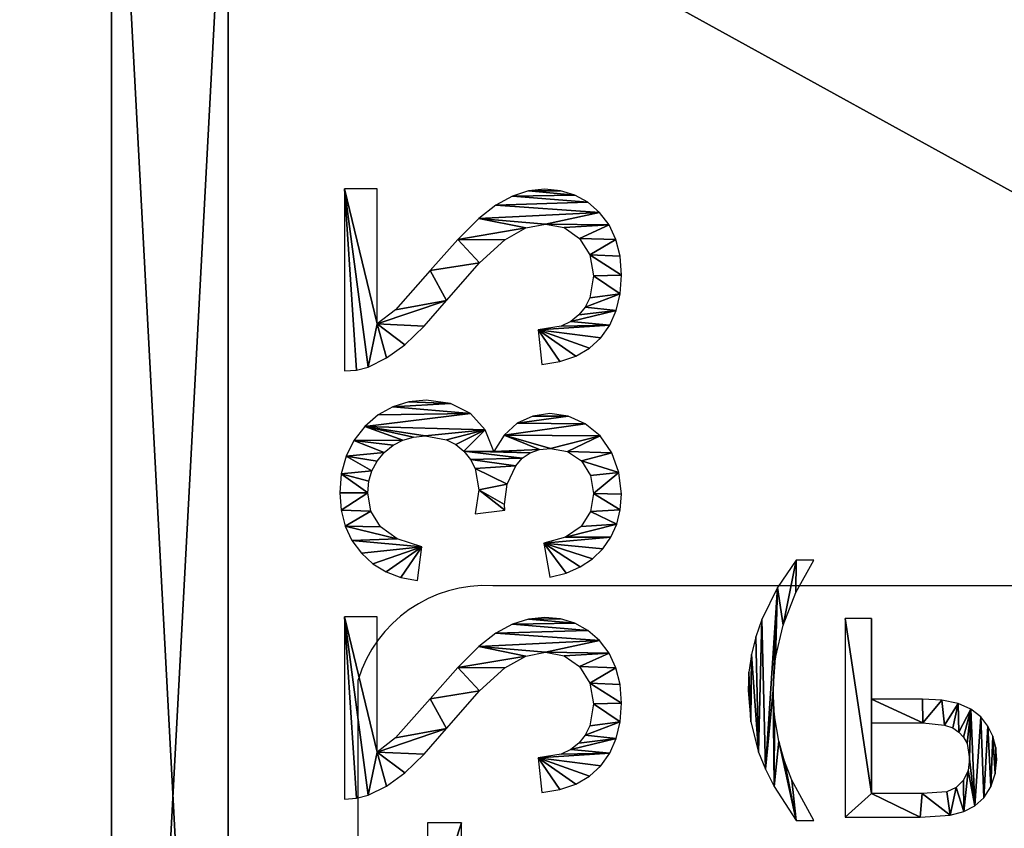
# Model space of a CAD drawing. Header units: millimetres. Extents: x 72 to 150.5, y 81.2 to 131.3.
# Tile 243 of 256: x 99.6 to 108, y 114.5 to 121.5. Entities that reach past the tile are written whole.
import ezdxf

# ---------------------------------------------------------------- set-up
doc = ezdxf.new("R2010")
doc.units = ezdxf.units.MM

# ---------------------------------------------------------------- blocks, each defined once
blk = doc.blocks.new('Group#6')
at = {"color": 250}
for p, q in [((9, 33, 16.5), (9, 0, 16.5)), ((9, 33), (9, 0))]:
    blk.add_line(p, q, dxfattribs=at)
mesh = blk.add_polyface(dxfattribs=at)
corners = [(9, 0, 16.5), (0.2, 33, 16.5), (0.2, 0, 16.5), (9, 33, 16.5)]
mesh.append_faces([[corners[k] for k in face] for face in [(0, 1, 2), (1, 0, 3)]], dxfattribs={"vtx0": -1, "color": 250})
mesh = blk.add_polyface(dxfattribs=at)
corners = [(9, 33), (0.2, 0), (0.2, 33), (9, 0)]
mesh.append_faces([[corners[k] for k in face] for face in [(0, 1, 2), (1, 0, 3)]], dxfattribs={"vtx0": -1, "color": 250})
mesh = blk.add_polyface(dxfattribs=at)
corners = [(9, 33), (9, 0, 16.5), (9, 0), (9, 33, 16.5)]
mesh.append_faces([[corners[k] for k in face] for face in [(0, 1, 2), (1, 0, 3)]], dxfattribs={"vtx0": -1, "color": 250})
blk = doc.blocks.new('RS-232')
for p, q in [((6.1703, 2.313, 0.012), (6.2958, 2.3676, 0.012)), ((6.2958, 2.3676, 0.012), (6.4383, 2.4004, 0.012)), ((6.4383, 2.4004, 0.012), (6.598, 2.4113, 0.012)), ((6.598, 2.4113, 0.012), (6.759, 2.3995, 0.012)), ((6.759, 2.3995, 0.012), (6.9022, 2.3642, 0.012)), ((6.9022, 2.3642, 0.012), (7.0278, 2.3053, 0.012)), ((8.0194, 2.3212, 0.012), (8.1308, 2.3712, 0.012)), ((8.1308, 2.3712, 0.012), (8.2536, 2.4013, 0.012)), ((8.2536, 2.4013, 0.012), (8.3879, 2.4113, 0.012)), ((8.3879, 2.4113, 0.012), (8.5734, 2.3905, 0.012)), ((8.5734, 2.3905, 0.012), (8.7437, 2.3284, 0.012)), ((9.8371, 2.313, 0.012), (9.9626, 2.3676, 0.012)), ((9.9626, 2.3676, 0.012), (10.1051, 2.4004, 0.012)), ((10.1051, 2.4004, 0.012), (10.2648, 2.4113, 0.012)), ((10.2648, 2.4113, 0.012), (10.4258, 2.3995, 0.012)), ((10.4258, 2.3995, 0.012), (10.569, 2.3642, 0.012)), ((10.569, 2.3642, 0.012), (10.6946, 2.3053, 0.012)), ((6.062, 2.2366, 0.012), (6.1703, 2.313, 0.012)), ((7.0278, 2.3053, 0.012), (7.1356, 2.2229, 0.012)), ((7.9195, 2.2511, 0.012), (8.0194, 2.3212, 0.012)), ((8.7437, 2.3284, 0.012), (8.8871, 2.2304, 0.012)), ((9.7288, 2.2366, 0.012), (9.8371, 2.313, 0.012)), ((10.6946, 2.3053, 0.012), (10.8024, 2.2229, 0.012)), ((5.9727, 2.1394, 0.012), (6.062, 2.2366, 0.012)), ((7.1356, 2.2229, 0.012), (7.2222, 2.1231, 0.012)), ((7.8338, 2.1628, 0.012), (7.9195, 2.2511, 0.012)), ((8.8871, 2.2304, 0.012), (8.9924, 2.1022, 0.012)), ((9.6395, 2.1394, 0.012), (9.7288, 2.2366, 0.012)), ((10.8024, 2.2229, 0.012), (10.889, 2.1231, 0.012)), ((5.9046, 2.0223, 0.012), (5.9727, 2.1394, 0.012)), ((6.4032, 2.14, 0.012), (6.3247, 2.1008, 0.012)), ((6.5915, 2.1714, 0.012), (6.4032, 2.14, 0.012)), ((6.7708, 2.1419, 0.012), (6.5915, 2.1714, 0.012)), ((6.9127, 2.0531, 0.012), (6.7708, 2.1419, 0.012)), ((7.2222, 2.1231, 0.012), (7.2841, 2.0121, 0.012)), ((7.765, 2.0581, 0.012), (7.8338, 2.1628, 0.012)), ((8.2394, 2.1465, 0.012), (8.1127, 2.0668, 0.012)), ((8.3944, 2.173, 0.012), (8.2394, 2.1465, 0.012)), ((8.5493, 2.1469, 0.012), (8.3944, 2.173, 0.012)), ((8.6728, 2.0684, 0.012), (8.5493, 2.1469, 0.012)), ((9.5714, 2.0223, 0.012), (9.6395, 2.1394, 0.012)), ((10.07, 2.14, 0.012), (9.9915, 2.1008, 0.012)), ((10.2584, 2.1714, 0.012), (10.07, 2.14, 0.012)), ((10.4376, 2.1419, 0.012), (10.2584, 2.1714, 0.012)), ((10.5795, 2.0531, 0.012), (10.4376, 2.1419, 0.012)), ((10.889, 2.1231, 0.012), (10.9509, 2.0121, 0.012)), ((6.2567, 2.0459, 0.012), (6.2017, 1.9771, 0.012)), ((6.3247, 2.1008, 0.012), (6.2567, 2.0459, 0.012)), ((7.005, 1.9213, 0.012), (6.9127, 2.0531, 0.012)), ((7.7131, 1.9371, 0.012), (7.765, 2.0581, 0.012)), ((8.1127, 2.0668, 0.012), (8.0201, 1.934, 0.012)), ((8.7537, 1.9501, 0.012), (8.6728, 2.0684, 0.012)), ((8.9924, 2.1022, 0.012), (9.0569, 1.9545, 0.012)), ((9.9235, 2.0459, 0.012), (9.8685, 1.9771, 0.012)), ((9.9915, 2.1008, 0.012), (9.9235, 2.0459, 0.012)), ((10.6718, 1.9213, 0.012), (10.5795, 2.0531, 0.012)), ((5.8576, 1.8855, 0.012), (5.9046, 2.0223, 0.012)), ((6.2017, 1.9771, 0.012), (6.1622, 1.8962, 0.012)), ((7.2841, 2.0121, 0.012), (7.3212, 1.8897, 0.012)), ((8.7807, 1.8044, 0.012), (8.7537, 1.9501, 0.012)), ((9.0569, 1.9545, 0.012), (9.0785, 1.798, 0.012)), ((9.5244, 1.8855, 0.012), (9.5714, 2.0223, 0.012)), ((9.8685, 1.9771, 0.012), (9.829, 1.8962, 0.012)), ((10.9509, 2.0121, 0.012), (10.988, 1.8897, 0.012)), ((5.8318, 1.7288, 0.012), (5.8576, 1.8855, 0.012)), ((6.1622, 1.8962, 0.012), (6.1296, 1.6982, 0.012)), ((7.0358, 1.7626, 0.012), (7.005, 1.9213, 0.012)), ((7.3212, 1.8897, 0.012), (7.3336, 1.7561, 0.012)), ((7.6781, 1.7996, 0.012), (7.7131, 1.9371, 0.012)), ((8.0201, 1.934, 0.012), (7.9678, 1.7481, 0.012)), ((9.4986, 1.7288, 0.012), (9.5244, 1.8855, 0.012)), ((9.829, 1.8962, 0.012), (9.7964, 1.6982, 0.012)), ((10.7026, 1.7626, 0.012), (10.6718, 1.9213, 0.012)), ((10.988, 1.8897, 0.012), (11.0004, 1.7561, 0.012)), ((7.9678, 1.7481, 0.012), (7.6781, 1.7996, 0.012)), ((8.7714, 1.7104, 0.012), (8.7807, 1.8044, 0.012)), ((9.0785, 1.798, 0.012), (9.0579, 1.6519, 0.012)), ((6.1296, 1.6982, 0.012), (5.8318, 1.7288, 0.012)), ((7.002, 1.5934, 0.012), (7.0358, 1.7626, 0.012)), ((7.3336, 1.7561, 0.012), (7.3191, 1.6157, 0.012)), ((8.7437, 1.6294, 0.012), (8.7714, 1.7104, 0.012)), ((9.7964, 1.6982, 0.012), (9.4986, 1.7288, 0.012)), ((10.6688, 1.5934, 0.012), (10.7026, 1.7626, 0.012)), ((11.0004, 1.7561, 0.012), (10.9859, 1.6157, 0.012)), ((7.3191, 1.6157, 0.012), (7.2757, 1.4777, 0.012)), ((8.6974, 1.5615, 0.012), (8.7437, 1.6294, 0.012)), ((9.0579, 1.6519, 0.012), (8.9964, 1.5195, 0.012)), ((10.9859, 1.6157, 0.012), (10.9425, 1.4777, 0.012)), ((6.9006, 1.4141, 0.012), (7.002, 1.5934, 0.012)), ((8.6326, 1.5066, 0.012), (8.6974, 1.5615, 0.012)), ((8.9964, 1.5195, 0.012), (8.8946, 1.4068, 0.012)), ((10.5674, 1.4141, 0.012), (10.6688, 1.5934, 0.012)), ((7.2757, 1.4777, 0.012), (7.1986, 1.3372, 0.012)), ((8.2994, 1.4101, 0.012), (8.4753, 1.4342, 0.012)), ((8.4753, 1.4342, 0.012), (8.6326, 1.5066, 0.012)), ((10.9425, 1.4777, 0.012), (10.8654, 1.3372, 0.012)), ((6.703, 1.197, 0.012), (6.9006, 1.4141, 0.012)), ((8.2205, 1.159, 0.012), (8.2527, 1.4133, 0.012)), ((8.2527, 1.4133, 0.012), (8.2994, 1.4101, 0.012)), ((8.8946, 1.4068, 0.012), (8.7533, 1.3199, 0.012)), ((10.3698, 1.197, 0.012), (10.5674, 1.4141, 0.012)), ((7.1986, 1.3372, 0.012), (7.0833, 1.1895, 0.012)), ((8.7533, 1.3199, 0.012), (8.9392, 1.2457, 0.012)), ((10.8654, 1.3372, 0.012), (10.7501, 1.1895, 0.012)), ((6.3807, 0.9143, 0.012), (6.703, 1.197, 0.012)), ((7.0833, 1.1895, 0.012), (6.9044, 1.0101, 0.012)), ((8.4249, 1.1911, 0.012), (8.2205, 1.159, 0.012)), ((8.6085, 1.1588, 0.012), (8.4249, 1.1911, 0.012)), ((8.9392, 1.2457, 0.012), (9.0785, 1.1195, 0.012)), ((10.0475, 0.9143, 0.012), (10.3698, 1.197, 0.012)), ((10.7501, 1.1895, 0.012), (10.5712, 1.0101, 0.012)), ((8.6869, 1.1183, 0.012), (8.6085, 1.1588, 0.012)), ((8.7565, 1.0616, 0.012), (8.6869, 1.1183, 0.012)), ((9.0785, 1.1195, 0.012), (9.1654, 0.9483, 0.012)), ((4.6841, 1.0414, 0.012), (5.5742, 1.0414, 0.012)), ((5.5742, 1.0414, 0.012), (5.5742, 0.7501, 0.012)), ((8.8136, 0.9924, 0.012), (8.7565, 1.0616, 0.012)), ((6.9044, 1.0101, 0.012), (6.6366, 0.7742, 0.012)), ((8.8543, 0.9145, 0.012), (8.8136, 0.9924, 0.012)), ((9.1654, 0.9483, 0.012), (9.1944, 0.7388, 0.012)), ((10.5712, 1.0101, 0.012), (10.3034, 0.7742, 0.012)), ((6.162, 0.7235, 0.012), (6.3807, 0.9143, 0.012)), ((8.8869, 0.7324, 0.012), (8.8543, 0.9145, 0.012)), ((9.8288, 0.7235, 0.012), (10.0475, 0.9143, 0.012)), ((6.6366, 0.7742, 0.012), (6.3018, 0.4773, 0.012)), ((10.3034, 0.7742, 0.012), (9.9686, 0.4773, 0.012)), ((5.5742, 0.7501, 0.012), (4.6841, 0.7501, 0.012)), ((6.0016, 0.5569, 0.012), (6.162, 0.7235, 0.012)), ((7.6491, 0.6648, 0.012), (7.9388, 0.7034, 0.012)), ((7.9388, 0.7034, 0.012), (8.0062, 0.4915, 0.012)), ((8.8781, 0.632, 0.012), (8.8869, 0.7324, 0.012)), ((9.1944, 0.7388, 0.012), (9.1803, 0.5902, 0.012)), ((9.6684, 0.5569, 0.012), (9.8288, 0.7235, 0.012)), ((7.6746, 0.5243, 0.012), (7.6491, 0.6648, 0.012)), ((8.8517, 0.54, 0.012), (8.8781, 0.632, 0.012)), ((9.1803, 0.5902, 0.012), (9.138, 0.4533, 0.012)), ((5.8883, 0.4012, 0.012), (6.0016, 0.5569, 0.012)), ((7.7221, 0.3976, 0.012), (7.6746, 0.5243, 0.012)), ((8.8077, 0.4565, 0.012), (8.8517, 0.54, 0.012)), ((9.5551, 0.4012, 0.012), (9.6684, 0.5569, 0.012)), ((6.3018, 0.4773, 0.012), (6.1795, 0.3203, 0.012)), ((8.0062, 0.4915, 0.012), (8.1087, 0.3485, 0.012)), ((8.7461, 0.3815, 0.012), (8.8077, 0.4565, 0.012)), ((9.138, 0.4533, 0.012), (9.0676, 0.3282, 0.012)), ((9.9686, 0.4773, 0.012), (9.8463, 0.3203, 0.012)), ((5.8109, 0.2431, 0.012), (5.8883, 0.4012, 0.012)), ((7.7917, 0.2845, 0.012), (7.7221, 0.3976, 0.012)), ((8.1087, 0.3485, 0.012), (8.2416, 0.267, 0.012)), ((8.6717, 0.3195, 0.012), (8.7461, 0.3815, 0.012)), ((9.4777, 0.2431, 0.012), (9.5551, 0.4012, 0.012)), ((6.1795, 0.3203, 0.012), (7.3368, 0.3203, 0.012)), ((7.3368, 0.3203, 0.012), (7.3368, 0.0419, 0.012)), ((7.8833, 0.1851, 0.012), (7.7917, 0.2845, 0.012)), ((8.2416, 0.267, 0.012), (8.4008, 0.2398, 0.012)), ((8.499, 0.2487, 0.012), (8.5893, 0.2753, 0.012)), ((8.5893, 0.2753, 0.012), (8.6717, 0.3195, 0.012)), ((9.0676, 0.3282, 0.012), (8.969, 0.2149, 0.012)), ((9.8463, 0.3203, 0.012), (11.0036, 0.3203, 0.012)), ((11.0036, 0.3203, 0.012), (11.0036, 0.0419, 0.012)), ((5.7839, 0.1445, 0.012), (5.8109, 0.2431, 0.012)), ((7.9925, 0.1041, 0.012), (7.8833, 0.1851, 0.012)), ((8.4008, 0.2398, 0.012), (8.499, 0.2487, 0.012)), ((8.969, 0.2149, 0.012), (8.8489, 0.1209, 0.012)), ((9.4507, 0.1445, 0.012), (9.4777, 0.2431, 0.012)), ((5.7771, 0.0419, 0.012), (5.7839, 0.1445, 0.012)), ((8.1149, 0.0463, 0.012), (7.9925, 0.1041, 0.012)), ((8.8489, 0.1209, 0.012), (8.7139, 0.0537, 0.012)), ((9.4439, 0.0419, 0.012), (9.4507, 0.1445, 0.012)), ((7.3368, 0.0419, 0.012), (5.7771, 0.0419, 0.012)), ((8.2505, 0.0116, 0.012), (8.1149, 0.0463, 0.012)), ((8.3992, 0, 0.012), (8.2505, 0.0116, 0.012)), ((8.564, 0.0134, 0.012), (8.3992, 0, 0.012)), ((8.7139, 0.0537, 0.012), (8.564, 0.0134, 0.012)), ((11.0036, 0.0419, 0.012), (9.4439, 0.0419, 0.012))]:
    blk.add_line(p, q)
mesh = blk.add_polyface()
corners = [(5.8576, 1.8855, 0.012), (6.1296, 1.6982, 0.012), (5.8318, 1.7288, 0.012), (5.9046, 2.0223, 0.012), (5.9727, 2.1394, 0.012), (6.062, 2.2366, 0.012), (6.1703, 2.313, 0.012), (6.1622, 1.8962, 0.012), (6.2017, 1.9771, 0.012), (6.2958, 2.3676, 0.012), (6.2567, 2.0459, 0.012), (6.3247, 2.1008, 0.012), (6.4383, 2.4004, 0.012), (6.4032, 2.14, 0.012), (6.5915, 2.1714, 0.012), (6.598, 2.4113, 0.012), (6.7708, 2.1419, 0.012), (6.759, 2.3995, 0.012), (6.9022, 2.3642, 0.012), (6.9127, 2.0531, 0.012), (7.0278, 2.3053, 0.012), (7.005, 1.9213, 0.012), (7.0358, 1.7626, 0.012), (7.1356, 2.2229, 0.012), (7.0833, 1.1895, 0.012), (7.1986, 1.3372, 0.012), (7.2222, 2.1231, 0.012), (7.2757, 1.4777, 0.012), (7.2841, 2.0121, 0.012), (7.3191, 1.6157, 0.012), (7.3212, 1.8897, 0.012), (7.3336, 1.7561, 0.012), (6.3807, 0.9143, 0.012), (6.1795, 0.3203, 0.012), (6.162, 0.7235, 0.012), (6.3018, 0.4773, 0.012), (6.6366, 0.7742, 0.012), (6.703, 1.197, 0.012), (6.9044, 1.0101, 0.012), (6.9006, 1.4141, 0.012), (7.002, 1.5934, 0.012), (5.7839, 0.1445, 0.012), (7.3368, 0.0419, 0.012), (5.7771, 0.0419, 0.012), (5.8109, 0.2431, 0.012), (5.8883, 0.4012, 0.012), (6.0016, 0.5569, 0.012), (7.3368, 0.3203, 0.012)]
mesh.append_faces([[corners[k] for k in face] for face in [(0, 1, 2), (29, 30, 31), (41, 42, 43), (42, 33, 47)]], dxfattribs={"vtx0": -1})
mesh.append_faces([[corners[k] for k in face] for face in [(1, 6, 7), (7, 6, 8), (8, 9, 10), (10, 9, 11), (11, 12, 13), (13, 12, 14), (14, 15, 16), (16, 18, 19), (19, 20, 21), (21, 20, 22), (24, 23, 25), (25, 26, 27), (27, 28, 29), (32, 33, 34), (33, 32, 35), (35, 32, 36), (36, 37, 38), (38, 40, 24)]], dxfattribs={"vtx0": -1, "vtx1": -1})
mesh.append_faces([[corners[k] for k in face] for face in [(22, 23, 24), (42, 44, 33)]], dxfattribs={"vtx0": -1, "vtx1": -1, "vtx2": -1})
mesh.append_faces([[corners[k] for k in face] for face in [(1, 0, 3), (1, 3, 4), (1, 4, 5), (1, 5, 6), (8, 6, 9), (11, 9, 12), (14, 12, 15), (16, 15, 17), (16, 17, 18), (19, 18, 20), (22, 20, 23), (25, 23, 26), (27, 26, 28), (29, 28, 30), (36, 32, 37), (38, 37, 39), (38, 39, 40), (24, 40, 22), (42, 41, 44), (33, 44, 45), (33, 45, 46), (33, 46, 34)]], dxfattribs={"vtx0": -1, "vtx2": -1})
mesh = blk.add_polyface()
corners = [(7.7131, 1.9371, 0.012), (7.9678, 1.7481, 0.012), (7.6781, 1.7996, 0.012), (7.765, 2.0581, 0.012), (7.8338, 2.1628, 0.012), (7.9195, 2.2511, 0.012), (8.0194, 2.3212, 0.012), (8.0201, 1.934, 0.012), (8.1308, 2.3712, 0.012), (8.1127, 2.0668, 0.012), (8.2394, 2.1465, 0.012), (8.2536, 2.4013, 0.012), (8.3944, 2.173, 0.012), (8.3879, 2.4113, 0.012), (8.5734, 2.3905, 0.012), (8.5493, 2.1469, 0.012), (8.6728, 2.0684, 0.012), (8.7437, 2.3284, 0.012), (8.7537, 1.9501, 0.012), (8.8871, 2.2304, 0.012), (8.7807, 1.8044, 0.012), (8.7714, 1.7104, 0.012), (8.7533, 1.3199, 0.012), (8.7437, 1.6294, 0.012), (8.8946, 1.4068, 0.012), (8.9924, 2.1022, 0.012), (8.9964, 1.5195, 0.012), (9.0569, 1.9545, 0.012), (9.0579, 1.6519, 0.012), (9.0785, 1.798, 0.012), (8.2527, 1.4133, 0.012), (8.4249, 1.1911, 0.012), (8.2205, 1.159, 0.012), (8.2994, 1.4101, 0.012), (8.4753, 1.4342, 0.012), (8.6085, 1.1588, 0.012), (8.6326, 1.5066, 0.012), (8.6869, 1.1183, 0.012), (8.6974, 1.5615, 0.012), (8.7565, 1.0616, 0.012), (8.9392, 1.2457, 0.012), (8.8136, 0.9924, 0.012), (8.8543, 0.9145, 0.012), (8.8869, 0.7324, 0.012), (7.9388, 0.7034, 0.012), (7.6746, 0.5243, 0.012), (7.6491, 0.6648, 0.012), (7.7221, 0.3976, 0.012), (7.7917, 0.2845, 0.012), (7.8833, 0.1851, 0.012), (7.9925, 0.1041, 0.012), (8.0062, 0.4915, 0.012), (8.1149, 0.0463, 0.012), (8.1087, 0.3485, 0.012), (8.2416, 0.267, 0.012), (8.2505, 0.0116, 0.012), (8.4008, 0.2398, 0.012), (8.3992, 0, 0.012), (8.564, 0.0134, 0.012), (8.499, 0.2487, 0.012), (8.5893, 0.2753, 0.012), (8.7139, 0.0537, 0.012), (8.6717, 0.3195, 0.012), (8.7461, 0.3815, 0.012), (8.8489, 0.1209, 0.012), (8.8077, 0.4565, 0.012), (8.8517, 0.54, 0.012), (8.969, 0.2149, 0.012), (8.8781, 0.632, 0.012), (9.0785, 1.1195, 0.012), (9.0676, 0.3282, 0.012), (9.138, 0.4533, 0.012), (9.1654, 0.9483, 0.012), (9.1803, 0.5902, 0.012), (9.1944, 0.7388, 0.012)]
mesh.append_faces([[corners[k] for k in face] for face in [(0, 1, 2), (28, 27, 29), (30, 31, 32), (44, 45, 46), (73, 72, 74)]], dxfattribs={"vtx0": -1})
mesh.append_faces([[corners[k] for k in face] for face in [(1, 6, 7), (7, 8, 9), (9, 8, 10), (10, 11, 12), (12, 14, 15), (15, 14, 16), (16, 17, 18), (18, 19, 20), (21, 22, 23), (22, 21, 24), (24, 25, 26), (26, 27, 28), (31, 34, 35), (35, 36, 37), (37, 38, 39), (39, 40, 41), (41, 40, 42), (42, 40, 43), (45, 44, 47), (47, 44, 48), (48, 44, 49), (49, 44, 50), (50, 51, 52), (52, 54, 55), (55, 56, 57), (57, 56, 58), (58, 60, 61), (61, 63, 64), (64, 66, 67), (67, 69, 70), (70, 69, 71), (71, 72, 73)]], dxfattribs={"vtx0": -1, "vtx1": -1})
mesh.append_faces([[corners[k] for k in face] for face in [(24, 20, 19), (39, 23, 22), (67, 43, 40)]], dxfattribs={"vtx0": -1, "vtx1": -1, "vtx2": -1})
mesh.append_faces([[corners[k] for k in face] for face in [(1, 0, 3), (1, 3, 4), (1, 4, 5), (1, 5, 6), (7, 6, 8), (10, 8, 11), (12, 11, 13), (12, 13, 14), (16, 14, 17), (18, 17, 19), (24, 21, 20), (24, 19, 25), (26, 25, 27), (31, 30, 33), (31, 33, 34), (35, 34, 36), (37, 36, 38), (39, 38, 23), (39, 22, 40), (50, 44, 51), (52, 51, 53), (52, 53, 54), (55, 54, 56), (58, 56, 59), (58, 59, 60), (61, 60, 62), (61, 62, 63), (64, 63, 65), (64, 65, 66), (67, 66, 68), (67, 68, 43), (67, 40, 69), (71, 69, 72)]], dxfattribs={"vtx0": -1, "vtx2": -1})
mesh = blk.add_polyface()
corners = [(9.5244, 1.8855, 0.012), (9.7964, 1.6982, 0.012), (9.4986, 1.7288, 0.012), (9.5714, 2.0223, 0.012), (9.6395, 2.1394, 0.012), (9.7288, 2.2366, 0.012), (9.8371, 2.313, 0.012), (9.829, 1.8962, 0.012), (9.8685, 1.9771, 0.012), (9.9626, 2.3676, 0.012), (9.9235, 2.0459, 0.012), (9.9915, 2.1008, 0.012), (10.1051, 2.4004, 0.012), (10.07, 2.14, 0.012), (10.2584, 2.1714, 0.012), (10.2648, 2.4113, 0.012), (10.4376, 2.1419, 0.012), (10.4258, 2.3995, 0.012), (10.569, 2.3642, 0.012), (10.5795, 2.0531, 0.012), (10.6946, 2.3053, 0.012), (10.6718, 1.9213, 0.012), (10.7026, 1.7626, 0.012), (10.8024, 2.2229, 0.012), (10.7501, 1.1895, 0.012), (10.8654, 1.3372, 0.012), (10.889, 2.1231, 0.012), (10.9425, 1.4777, 0.012), (10.9509, 2.0121, 0.012), (10.9859, 1.6157, 0.012), (10.988, 1.8897, 0.012), (11.0004, 1.7561, 0.012), (10.0475, 0.9143, 0.012), (9.8463, 0.3203, 0.012), (9.8288, 0.7235, 0.012), (9.9686, 0.4773, 0.012), (10.3034, 0.7742, 0.012), (10.3698, 1.197, 0.012), (10.5712, 1.0101, 0.012), (10.5674, 1.4141, 0.012), (10.6688, 1.5934, 0.012), (9.4507, 0.1445, 0.012), (11.0036, 0.0419, 0.012), (9.4439, 0.0419, 0.012), (9.4777, 0.2431, 0.012), (9.5551, 0.4012, 0.012), (9.6684, 0.5569, 0.012), (11.0036, 0.3203, 0.012)]
mesh.append_faces([[corners[k] for k in face] for face in [(0, 1, 2), (29, 30, 31), (41, 42, 43), (42, 33, 47)]], dxfattribs={"vtx0": -1})
mesh.append_faces([[corners[k] for k in face] for face in [(1, 6, 7), (7, 6, 8), (8, 9, 10), (10, 9, 11), (11, 12, 13), (13, 12, 14), (14, 15, 16), (16, 18, 19), (19, 20, 21), (21, 20, 22), (24, 23, 25), (25, 26, 27), (27, 28, 29), (32, 33, 34), (33, 32, 35), (35, 32, 36), (36, 37, 38), (38, 40, 24)]], dxfattribs={"vtx0": -1, "vtx1": -1})
mesh.append_faces([[corners[k] for k in face] for face in [(22, 23, 24), (42, 44, 33)]], dxfattribs={"vtx0": -1, "vtx1": -1, "vtx2": -1})
mesh.append_faces([[corners[k] for k in face] for face in [(1, 0, 3), (1, 3, 4), (1, 4, 5), (1, 5, 6), (8, 6, 9), (11, 9, 12), (14, 12, 15), (16, 15, 17), (16, 17, 18), (19, 18, 20), (22, 20, 23), (25, 23, 26), (27, 26, 28), (29, 28, 30), (36, 32, 37), (38, 37, 39), (38, 39, 40), (24, 40, 22), (42, 41, 44), (33, 44, 45), (33, 45, 46), (33, 46, 34)]], dxfattribs={"vtx0": -1, "vtx2": -1})
mesh = blk.add_polyface()
corners = [(5.5742, 1.0414, 0.012), (4.6841, 0.7501, 0.012), (4.6841, 1.0414, 0.012), (5.5742, 0.7501, 0.012)]
mesh.append_faces([[corners[k] for k in face] for face in [(0, 1, 2), (1, 0, 3)]], dxfattribs={"vtx0": -1})
blk = doc.blocks.new('_Port-Powered_3-')
for p, q in [((0.508, 2.689, 0.012), (0.771, 3.094, 0.012)), ((0.979, 3.094, 0.012), (0.721, 2.616, 0.012)), ((0.771, 3.094, 0.012), (0.979, 3.094, 0.012)), ((1.352, 0.694, 0.012), (1.352, 3.054, 0.012)), ((1.352, 3.054, 0.012), (2.242, 3.054, 0.012)), ((2.242, 3.054, 0.012), (2.601, 3.031, 0.012)), ((2.601, 3.031, 0.012), (2.761, 2.989, 0.012)), ((2.761, 2.989, 0.012), (2.893, 2.921, 0.012)), ((2.893, 2.921, 0.012), (2.999, 2.823, 0.012)), ((2.999, 2.823, 0.012), (3.082, 2.693, 0.012)), ((2.268, 2.775, 0.012), (1.664, 2.775, 0.012)), ((1.664, 2.775, 0.012), (1.664, 1.932, 0.012)), ((2.559, 2.754, 0.012), (2.268, 2.775, 0.012)), ((2.67, 2.702, 0.012), (2.559, 2.754, 0.012)), ((2.757, 2.615, 0.012), (2.67, 2.702, 0.012)), ((3.082, 2.693, 0.012), (3.135, 2.539, 0.012)), ((0.406, 2.486, 0.012), (0.508, 2.689, 0.012)), ((0.721, 2.616, 0.012), (0.633, 2.389, 0.012)), ((2.813, 2.499, 0.012), (2.757, 2.615, 0.012)), ((0.324, 2.282, 0.012), (0.406, 2.486, 0.012)), ((2.831, 2.361, 0.012), (2.813, 2.499, 0.012)), ((3.135, 2.539, 0.012), (3.153, 2.371, 0.012)), ((0.633, 2.389, 0.012), (0.567, 2.152, 0.012)), ((2.8, 2.18, 0.012), (2.831, 2.361, 0.012)), ((3.153, 2.371, 0.012), (3.141, 2.226, 0.012)), ((0.231, 1.924, 0.012), (0.324, 2.282, 0.012)), ((3.141, 2.226, 0.012), (3.105, 2.093, 0.012)), ((0.567, 2.152, 0.012), (0.515, 1.85, 0.012)), ((2.704, 2.044, 0.012), (2.76, 2.106, 0.012)), ((2.76, 2.106, 0.012), (2.8, 2.18, 0.012)), ((2.533, 1.96, 0.012), (2.63, 1.995, 0.012)), ((2.63, 1.995, 0.012), (2.704, 2.044, 0.012)), ((3.105, 2.093, 0.012), (3.046, 1.972, 0.012)), ((0.2, 1.548, 0.012), (0.231, 1.924, 0.012)), ((1.664, 1.932, 0.012), (2.274, 1.932, 0.012)), ((2.274, 1.932, 0.012), (2.533, 1.96, 0.012)), ((3.046, 1.972, 0.012), (2.962, 1.862, 0.012)), ((0.515, 1.85, 0.012), (0.497, 1.547, 0.012)), ((2.847, 1.77, 0.012), (2.693, 1.705, 0.012)), ((2.962, 1.862, 0.012), (2.847, 1.77, 0.012)), ((2.27, 1.653, 0.012), (1.664, 1.653, 0.012)), ((1.664, 1.653, 0.012), (1.664, 0.694, 0.012)), ((2.501, 1.666, 0.012), (2.27, 1.653, 0.012)), ((2.693, 1.705, 0.012), (2.501, 1.666, 0.012)), ((0.21, 1.333, 0.012), (0.2, 1.548, 0.012)), ((0.497, 1.547, 0.012), (0.527, 1.16, 0.012)), ((0.241, 1.121, 0.012), (0.21, 1.333, 0.012)), ((0.293, 0.913, 0.012), (0.241, 1.121, 0.012)), ((0.527, 1.16, 0.012), (0.618, 0.773, 0.012)), ((0.365, 0.708, 0.012), (0.293, 0.913, 0.012)), ((0.55, 0.328, 0.012), (0.365, 0.708, 0.012)), ((0.618, 0.773, 0.012), (0.768, 0.386, 0.012)), ((1.664, 0.694, 0.012), (1.352, 0.694, 0.012)), ((0.768, 0.386, 0.012), (0.979, 0, 0.012)), ((0.771, 0, 0.012), (0.55, 0.328, 0.012)), ((0.979, 0, 0.012), (0.771, 0, 0.012))]:
    blk.add_line(p, q)
mesh = blk.add_polyface()
corners = [(0.508, 2.689, 0.012), (0.497, 1.547, 0.012), (0.406, 2.486, 0.012), (0.515, 1.85, 0.012), (0.567, 2.152, 0.012), (0.771, 3.094, 0.012), (0.633, 2.389, 0.012), (0.721, 2.616, 0.012), (0.979, 3.094, 0.012), (0.231, 1.924, 0.012), (0.21, 1.333, 0.012), (0.2, 1.548, 0.012), (0.241, 1.121, 0.012), (0.324, 2.282, 0.012), (0.293, 0.913, 0.012), (0.365, 0.708, 0.012), (0.55, 0.328, 0.012), (0.527, 1.16, 0.012), (0.618, 0.773, 0.012), (0.771, 0, 0.012), (0.768, 0.386, 0.012), (0.979, 0, 0.012)]
mesh.append_faces([[corners[k] for k in face] for face in [(7, 5, 8), (9, 10, 11), (19, 20, 21)]], dxfattribs={"vtx0": -1})
mesh.append_faces([[corners[k] for k in face] for face in [(0, 1, 2), (1, 0, 3), (3, 0, 4), (4, 5, 6), (6, 5, 7), (10, 9, 12), (12, 13, 14), (14, 13, 15), (15, 2, 16), (16, 18, 19)]], dxfattribs={"vtx0": -1, "vtx1": -1})
mesh.append_faces([[corners[k] for k in face] for face in [(16, 2, 1)]], dxfattribs={"vtx0": -1, "vtx1": -1, "vtx2": -1})
mesh.append_faces([[corners[k] for k in face] for face in [(4, 0, 5), (12, 9, 13), (15, 13, 2), (16, 1, 17), (16, 17, 18), (19, 18, 20)]], dxfattribs={"vtx0": -1, "vtx2": -1})
mesh = blk.add_polyface()
corners = [(1.352, 3.054, 0.012), (1.664, 2.775, 0.012), (1.352, 0.694, 0.012), (2.242, 3.054, 0.012), (2.268, 2.775, 0.012), (2.601, 3.031, 0.012), (2.559, 2.754, 0.012), (2.67, 2.702, 0.012), (2.761, 2.989, 0.012), (2.757, 2.615, 0.012), (2.813, 2.499, 0.012), (2.893, 2.921, 0.012), (2.831, 2.361, 0.012), (2.847, 1.77, 0.012), (2.962, 1.862, 0.012), (2.999, 2.823, 0.012), (3.046, 1.972, 0.012), (3.082, 2.693, 0.012), (3.105, 2.093, 0.012), (3.135, 2.539, 0.012), (3.141, 2.226, 0.012), (3.153, 2.371, 0.012), (2.274, 1.932, 0.012), (1.664, 1.653, 0.012), (1.664, 1.932, 0.012), (2.27, 1.653, 0.012), (2.501, 1.666, 0.012), (2.533, 1.96, 0.012), (2.693, 1.705, 0.012), (2.63, 1.995, 0.012), (2.704, 2.044, 0.012), (2.76, 2.106, 0.012), (2.8, 2.18, 0.012), (1.664, 0.694, 0.012)]
mesh.append_faces([[corners[k] for k in face] for face in [(20, 19, 21)]], dxfattribs={"vtx0": -1})
mesh.append_faces([[corners[k] for k in face] for face in [(0, 1, 2), (1, 3, 4), (4, 5, 6), (6, 5, 7), (7, 8, 9), (9, 8, 10), (10, 11, 12), (13, 11, 14), (14, 15, 16), (16, 17, 18), (18, 19, 20), (22, 23, 24), (23, 22, 25), (25, 22, 26), (26, 27, 28), (28, 30, 13), (33, 24, 23)]], dxfattribs={"vtx0": -1, "vtx1": -1})
mesh.append_faces([[corners[k] for k in face] for face in [(12, 11, 13)]], dxfattribs={"vtx0": -1, "vtx1": -1, "vtx2": -1})
mesh.append_faces([[corners[k] for k in face] for face in [(1, 0, 3), (4, 3, 5), (7, 5, 8), (10, 8, 11), (14, 11, 15), (16, 15, 17), (18, 17, 19), (26, 22, 27), (28, 27, 29), (28, 29, 30), (13, 30, 31), (13, 31, 32), (13, 32, 12), (1, 33, 2), (33, 1, 24)]], dxfattribs={"vtx0": -1, "vtx2": -1})
blk = doc.blocks.new('Group#7')
at = {"color": 250}
for p, q in [((0.8, 19.75, 16.5), (0.8, 0, 16.5)), ((0.8, 19.75), (0.8, 0)), ((1.8, 18.75, 16.5), (1.8, 1, 16.5)), ((1.8, 18.75), (1.8, 1))]:
    blk.add_line(p, q, dxfattribs=at)
at = {"color": 250, "extrusion": (0, 0, -1), "rotation": 90.00000000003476}
blk.add_blockref('RS-232', (-2.755, 4.0686), dxfattribs=at)
at = {"color": 250, "extrusion": (0, 0, -1), "xscale": 0.7210286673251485, "yscale": 0.7210286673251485, "rotation": 180.0000000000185}
blk.add_blockref('_Port-Powered_3-', (-6.1065, 11.893), dxfattribs=at)
at = {"color": 250}
mesh = blk.add_polyface(dxfattribs=at)
corners = [(0.8, 0, 16.5), (1.8, 1, 16.5), (0.8, 19.75, 16.5), (35, 0, 16.5), (34, 1, 16.5), (34, 18.75, 16.5), (1.8, 18.75, 16.5), (35, 19.75, 16.5)]
mesh.append_faces([[corners[k] for k in face] for face in [(0, 1, 2), (1, 3, 4), (4, 3, 5), (2, 6, 7), (6, 2, 1), (7, 5, 3)]], dxfattribs={"vtx0": -1, "vtx1": -1, "color": 250})
mesh.append_faces([[corners[k] for k in face] for face in [(1, 0, 3), (7, 6, 5)]], dxfattribs={"vtx0": -1, "vtx2": -1, "color": 250})
mesh = blk.add_polyface(dxfattribs=at)
corners = [(0.8, 19.75, 16.5), (0.8, 0), (0.8, 0, 16.5), (0.8, 19.75)]
mesh.append_faces([[corners[k] for k in face] for face in [(0, 1, 2), (1, 0, 3)]], dxfattribs={"vtx0": -1, "color": 250})
mesh = blk.add_polyface(dxfattribs=at)
corners = [(0.8, 19.75), (1.8, 18.75), (0.8, 0), (35, 19.75), (34, 18.75), (34, 1), (1.8, 1), (35, 0)]
mesh.append_faces([[corners[k] for k in face] for face in [(0, 1, 2), (1, 3, 4), (4, 3, 5), (2, 6, 7), (6, 2, 1), (7, 5, 3)]], dxfattribs={"vtx0": -1, "vtx1": -1, "color": 250})
mesh.append_faces([[corners[k] for k in face] for face in [(1, 0, 3), (7, 6, 5)]], dxfattribs={"vtx0": -1, "vtx2": -1, "color": 250})
at = {"color": 7}
mesh = blk.add_polyface(dxfattribs=at)
corners = [(34, 1, 16.5), (1.8, 18.75, 16.5), (1.8, 1, 16.5), (34, 18.75, 16.5)]
mesh.append_faces([[corners[k] for k in face] for face in [(0, 1, 2), (1, 0, 3)]], dxfattribs={"vtx0": -1, "color": 7})
mesh = blk.add_polyface(dxfattribs=at)
corners = [(34, 1), (1.8, 18.75), (1.8, 1), (34, 18.75)]
mesh.append_faces([[corners[k] for k in face] for face in [(0, 1, 2), (1, 0, 3)]], dxfattribs={"vtx0": -1, "color": 7})
blk = doc.blocks.new('Group#17')
at = {"color": 104}
for p, q in [((34.4096, 28.4274), (39.893, 28.4274)), ((40.6993, 15.2077), (40.6993, 27.2738))]:
    blk.add_line(p, q, dxfattribs=at)
blk.add_arc((39.5564, 27.3335), 1.1445, 357.01385, 72.89654, dxfattribs=at)

msp = doc.modelspace()

# ---------------------------------------------------------------- block references
for name, p in [('Group#6', (91.3768, 98.3259)), ('Group#7', (99.5768, 104.9509))]:
    msp.add_blockref(name, p)
at = {"rotation": 89.99999999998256}
msp.add_blockref('Group#17', (130.9157, 75.925, 16.5), dxfattribs=at)

doc.saveas('drawing.dxf')
